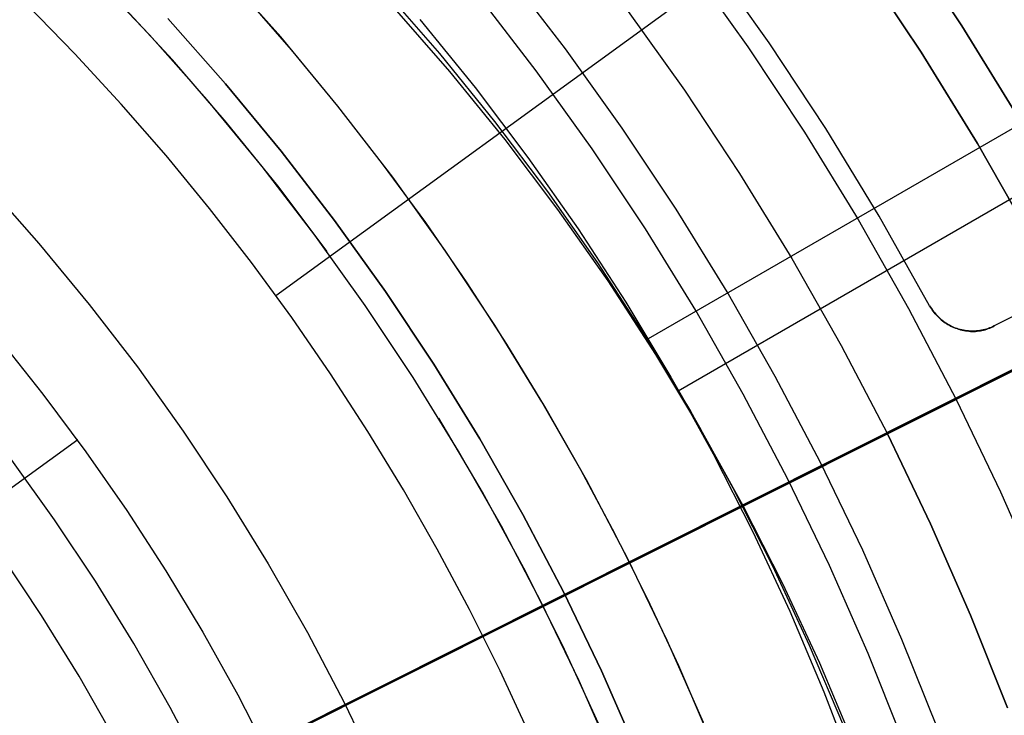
# Model space of a CAD drawing. Header units: millimetres. Extents: x 6239 to 7218, y -13987 to -13139.
# Tile 180 of 256: x 6764 to 6784, y -13436 to -13422. Entities that reach past the tile are written whole.
import ezdxf

# ---------------------------------------------------------------- set-up
doc = ezdxf.new("R2010")
doc.units = ezdxf.units.MM
doc.layers.add('color', color=7, linetype='Continuous')
doc.layers.add('luz', color=7, linetype='Continuous')

msp = doc.modelspace()

# ---------------------------------------------------------------- linework, layer by layer
at = {"color": 7, "true_color": 0xffffff}
for p, q in [((6769.096, -13427.851, 103.063), (6786.09, -13415.504, 89.031)), ((6781.973, -13420.437, 259.6), (6783.216, -13422.305, 259.6)), ((6783.216, -13422.305, 231.716), (6781.973, -13420.437, 231.716)), ((6781.973, -13420.437, 259.6), (6783.216, -13422.305, 259.6)), ((6783.216, -13422.305, 231.716), (6781.973, -13420.437, 231.716)), ((6783.216, -13422.305, 245.658), (6781.973, -13420.437, 245.658)), ((6781.15, -13421.005, 259.6), (6782.374, -13422.844, 259.6)), ((6781.15, -13421.005, 259.6), (6782.374, -13422.844, 259.6)), ((6782.374, -13422.844, 231.716), (6781.15, -13421.005, 231.716)), ((6782.374, -13422.844, 245.658), (6781.15, -13421.005, 245.658)), ((6782.374, -13422.844, 231.716), (6781.15, -13421.005, 231.716)), ((6766.496, -13422.49, 62.1), (6765.27, -13421.198, 62.1)), ((6766.496, -13422.49, 62.1), (6765.27, -13421.198, 62.1)), ((6769.193, -13422.527, 67.1), (6767.967, -13421.142, 67.1)), ((6769.193, -13422.527, 65.596), (6767.967, -13421.142, 65.596)), ((6769.193, -13422.527, 67.1), (6767.967, -13421.142, 67.1)), ((6775.057, -13422.777, 211.366), (6773.836, -13421.19, 211.366)), ((6769.417, -13422.793, 64.091), (6768.43, -13421.661, 64.091)), ((6769.417, -13422.793, 64.091), (6768.43, -13421.661, 64.091)), ((6771.277, -13421.515, 62.924), (6772.461, -13422.873, 63.332)), ((6774.454, -13423.225, 212.03), (6773.249, -13421.658, 212.03)), ((6764.957, -13422.878, 103.064), (6763.974, -13421.871, 103.064)), ((6764.957, -13422.878, 103.064), (6763.974, -13421.871, 103.064)), ((6766.965, -13423.003, 62.1), (6765.819, -13421.76, 62.1)), ((6772.676, -13423.244, 61.474), (6771.491, -13421.886, 61.066)), ((6772.676, -13423.244, 61.474), (6771.491, -13421.886, 61.066)), ((6768.06, -13423.496, 67.1), (6766.868, -13422.15, 67.1)), ((6768.06, -13423.496, 67.1), (6766.868, -13422.15, 67.1)), ((6766.868, -13422.15, 88.1), (6768.06, -13423.496, 88.1)), ((6768.06, -13423.496, 77.6), (6766.868, -13422.15, 77.6)), ((6766.868, -13422.15, 88.1), (6768.06, -13423.496, 88.1)), ((6772.057, -13422.173, 66.833), (6773.193, -13423.571, 67.244)), ((6772.057, -13422.173, 66.833), (6773.193, -13423.571, 67.244)), ((6783.216, -13422.305, 259.6), (6784.393, -13424.215, 259.6)), ((6784.393, -13424.215, 231.716), (6783.216, -13422.305, 231.716)), ((6783.216, -13422.305, 259.6), (6784.393, -13424.215, 259.6)), ((6784.393, -13424.215, 231.716), (6783.216, -13422.305, 231.716)), ((6784.393, -13424.215, 245.658), (6783.216, -13422.305, 245.658)), ((6767.677, -13423.823, 62.1), (6766.496, -13422.49, 62.1)), ((6767.677, -13423.823, 62.1), (6766.496, -13422.49, 62.1)), ((6770.371, -13423.953, 67.1), (6769.193, -13422.527, 67.1)), ((6770.371, -13423.953, 65.596), (6769.193, -13422.527, 65.596)), ((6770.371, -13423.953, 67.1), (6769.193, -13422.527, 67.1)), ((6765.912, -13423.912, 103.064), (6764.957, -13422.878, 103.064)), ((6765.912, -13423.912, 103.064), (6764.957, -13422.878, 103.064)), ((6770.371, -13423.953, 64.091), (6769.417, -13422.793, 64.091)), ((6770.371, -13423.953, 64.091), (6769.417, -13422.793, 64.091)), ((6772.461, -13422.873, 63.332), (6773.597, -13424.271, 63.743)), ((6776.223, -13424.405, 211.366), (6775.057, -13422.777, 211.366)), ((6782.374, -13422.844, 259.6), (6783.533, -13424.725, 259.6)), ((6782.374, -13422.844, 259.6), (6783.533, -13424.725, 259.6)), ((6783.533, -13424.725, 231.716), (6782.374, -13422.844, 231.716)), ((6783.533, -13424.725, 245.658), (6782.374, -13422.844, 245.658)), ((6783.533, -13424.725, 231.716), (6782.374, -13422.844, 231.716)), ((6768.07, -13424.282, 62.1), (6766.965, -13423.003, 62.1)), ((6773.812, -13424.642, 61.885), (6772.676, -13423.244, 61.474)), ((6773.812, -13424.642, 61.885), (6772.676, -13423.244, 61.474)), ((6775.605, -13424.832, 212.03), (6774.454, -13423.225, 212.03)), ((6769.206, -13424.882, 67.1), (6768.06, -13423.496, 67.1)), ((6769.206, -13424.882, 67.1), (6768.06, -13423.496, 67.1)), ((6768.06, -13423.496, 88.1), (6769.206, -13424.882, 88.1)), ((6769.206, -13424.882, 77.6), (6768.06, -13423.496, 77.6)), ((6768.06, -13423.496, 88.1), (6769.206, -13424.882, 88.1)), ((6773.193, -13423.571, 67.244), (6774.279, -13425.008, 67.656)), ((6773.193, -13423.571, 67.244), (6774.279, -13425.008, 67.656)), ((6768.811, -13425.196, 62.1), (6767.677, -13423.823, 62.1)), ((6768.811, -13425.196, 62.1), (6767.677, -13423.823, 62.1)), ((6766.837, -13424.972, 103.064), (6765.912, -13423.912, 103.064)), ((6766.837, -13424.972, 103.064), (6765.912, -13423.912, 103.064)), ((6771.292, -13425.14, 64.091), (6770.371, -13423.953, 64.091)), ((6771.292, -13425.14, 64.091), (6770.371, -13423.953, 64.091)), ((6771.499, -13425.419, 67.1), (6770.371, -13423.953, 67.1)), ((6771.499, -13425.419, 65.596), (6770.371, -13423.953, 65.596)), ((6771.499, -13425.419, 67.1), (6770.371, -13423.953, 67.1)), ((6769.132, -13425.597, 62.1), (6768.07, -13424.282, 62.1)), ((6773.597, -13424.271, 63.743), (6774.683, -13425.708, 64.155)), ((6777.332, -13426.073, 211.366), (6776.223, -13424.405, 211.366)), ((6784.295, -13424.393, 68.69), (6776.757, -13428.746, 68.69)), ((6774.897, -13426.079, 62.297), (6773.812, -13424.642, 61.885)), ((6774.897, -13426.079, 62.297), (6773.812, -13424.642, 61.885)), ((6770.303, -13426.307, 67.1), (6769.206, -13424.882, 67.1)), ((6770.303, -13426.307, 67.1), (6769.206, -13424.882, 67.1)), ((6769.206, -13424.882, 88.1), (6770.303, -13426.307, 88.1)), ((6770.303, -13426.307, 77.6), (6769.206, -13424.882, 77.6)), ((6769.206, -13424.882, 88.1), (6770.303, -13426.307, 88.1)), ((6776.7, -13426.478, 212.03), (6775.605, -13424.832, 212.03)), ((6783.533, -13424.725, 259.6), (6784.627, -13426.645, 259.6)), ((6783.533, -13424.725, 259.6), (6784.627, -13426.645, 259.6)), ((6784.627, -13426.645, 231.716), (6783.533, -13424.725, 231.716)), ((6784.627, -13426.645, 245.658), (6783.533, -13424.725, 245.658)), ((6784.627, -13426.645, 231.716), (6783.533, -13424.725, 231.716)), ((6767.731, -13426.059, 103.064), (6766.837, -13424.972, 103.064)), ((6767.731, -13426.059, 103.064), (6766.837, -13424.972, 103.064)), ((6774.279, -13425.008, 67.656), (6775.313, -13426.482, 68.07)), ((6774.279, -13425.008, 67.656), (6775.313, -13426.482, 68.07)), ((6769.897, -13426.608, 62.1), (6768.811, -13425.196, 62.1)), ((6769.897, -13426.608, 62.1), (6768.811, -13425.196, 62.1)), ((6772.179, -13426.352, 64.091), (6771.292, -13425.14, 64.091)), ((6772.179, -13426.352, 64.091), (6771.292, -13425.14, 64.091)), ((6772.576, -13426.923, 67.1), (6771.499, -13425.419, 67.1)), ((6772.576, -13426.923, 65.596), (6771.499, -13425.419, 65.596)), ((6772.576, -13426.923, 67.1), (6771.499, -13425.419, 67.1)), ((6784.913, -13425.465, 63.331), (6777.375, -13429.817, 63.331)), ((6763.141, -13425.568, 62.1), (6764.218, -13426.783, 62.1)), ((6763.141, -13425.568, 62.1), (6764.218, -13426.783, 62.1)), ((6770.151, -13426.946, 62.1), (6769.132, -13425.597, 62.1)), ((6774.683, -13425.708, 64.155), (6775.717, -13427.182, 64.569)), ((6768.593, -13427.17, 103.064), (6767.731, -13426.059, 103.064)), ((6768.593, -13427.17, 103.064), (6767.731, -13426.059, 103.064)), ((6775.931, -13427.553, 62.711), (6774.897, -13426.079, 62.297)), ((6775.931, -13427.553, 62.711), (6774.897, -13426.079, 62.297)), ((6778.383, -13427.778, 211.366), (6777.332, -13426.073, 211.366)), ((6771.349, -13427.77, 67.1), (6770.303, -13426.307, 67.1)), ((6771.349, -13427.77, 67.1), (6770.303, -13426.307, 67.1)), ((6770.303, -13426.307, 88.1), (6771.349, -13427.77, 88.1)), ((6771.349, -13427.77, 77.6), (6770.303, -13426.307, 77.6)), ((6770.303, -13426.307, 88.1), (6771.349, -13427.77, 88.1)), ((6773.03, -13427.59, 64.091), (6772.179, -13426.352, 64.091)), ((6773.03, -13427.59, 64.091), (6772.179, -13426.352, 64.091)), ((6775.313, -13426.482, 68.07), (6776.294, -13427.991, 68.486)), ((6775.313, -13426.482, 68.07), (6776.294, -13427.991, 68.486)), ((6777.737, -13428.161, 212.03), (6776.7, -13426.478, 212.03)), ((6770.933, -13428.056, 62.1), (6769.897, -13426.608, 62.1)), ((6770.933, -13428.056, 62.1), (6769.897, -13426.608, 62.1)), ((6764.218, -13426.783, 62.1), (6765.252, -13428.035, 62.1)), ((6764.218, -13426.783, 62.1), (6765.252, -13428.035, 62.1)), ((6773.601, -13428.463, 67.1), (6772.576, -13426.923, 67.1)), ((6773.601, -13428.463, 65.596), (6772.576, -13426.923, 65.596)), ((6773.601, -13428.463, 67.1), (6772.576, -13426.923, 67.1)), ((6769.424, -13428.307, 103.064), (6768.593, -13427.17, 103.064)), ((6769.424, -13428.307, 103.064), (6768.593, -13427.17, 103.064)), ((6775.717, -13427.182, 64.569), (6776.698, -13428.691, 64.984)), ((6773.847, -13428.851, 64.091), (6773.03, -13427.59, 64.091)), ((6773.847, -13428.851, 64.091), (6773.03, -13427.59, 64.091)), ((6776.913, -13429.063, 63.127), (6775.931, -13427.553, 62.711)), ((6776.913, -13429.063, 63.127), (6775.931, -13427.553, 62.711)), ((6772.345, -13429.267, 67.1), (6771.349, -13427.77, 67.1)), ((6772.345, -13429.267, 67.1), (6771.349, -13427.77, 67.1)), ((6771.349, -13427.77, 88.1), (6772.345, -13429.267, 88.1)), ((6772.345, -13429.267, 77.6), (6771.349, -13427.77, 77.6)), ((6771.349, -13427.77, 88.1), (6772.345, -13429.267, 88.1)), ((6779.374, -13429.518, 211.366), (6778.383, -13427.778, 211.366)), ((6765.252, -13428.035, 62.1), (6766.243, -13429.322, 62.1)), ((6765.252, -13428.035, 62.1), (6766.243, -13429.322, 62.1)), ((6771.919, -13429.539, 62.1), (6770.933, -13428.056, 62.1)), ((6771.919, -13429.539, 62.1), (6770.933, -13428.056, 62.1)), ((6776.294, -13427.991, 68.486), (6777.221, -13429.534, 68.901)), ((6776.294, -13427.991, 68.486), (6777.221, -13429.534, 68.901)), ((6770.222, -13429.466, 103.064), (6769.424, -13428.307, 103.064)), ((6770.222, -13429.466, 103.064), (6769.424, -13428.307, 103.064)), ((6778.715, -13429.879, 212.03), (6777.737, -13428.161, 212.03)), ((6774.571, -13430.038, 67.1), (6773.601, -13428.463, 67.1)), ((6774.571, -13430.038, 65.596), (6773.601, -13428.463, 65.596)), ((6774.571, -13430.038, 67.1), (6773.601, -13428.463, 67.1)), ((6763.377, -13428.731, 60.689), (6764.299, -13429.885, 60.689)), ((6763.377, -13428.731, 60.689), (6764.299, -13429.885, 60.689)), ((6776.698, -13428.691, 64.984), (6777.626, -13430.234, 65.4)), ((6774.628, -13430.135, 64.091), (6773.847, -13428.851, 64.091)), ((6774.628, -13430.135, 64.091), (6773.847, -13428.851, 64.091)), ((6777.84, -13430.606, 63.542), (6776.913, -13429.063, 63.127)), ((6777.84, -13430.606, 63.542), (6776.913, -13429.063, 63.127)), ((6766.243, -13429.322, 62.1), (6767.188, -13430.642, 62.1)), ((6766.243, -13429.322, 62.1), (6767.188, -13430.642, 62.1)), ((6773.289, -13430.798, 67.1), (6772.345, -13429.267, 67.1)), ((6773.289, -13430.798, 67.1), (6772.345, -13429.267, 67.1)), ((6772.345, -13429.267, 88.1), (6773.289, -13430.798, 88.1)), ((6773.289, -13430.798, 77.6), (6772.345, -13429.267, 77.6)), ((6772.345, -13429.267, 88.1), (6773.289, -13430.798, 88.1)), ((6770.987, -13430.648, 103.064), (6770.222, -13429.466, 103.064)), ((6770.987, -13430.648, 103.064), (6770.222, -13429.466, 103.064)), ((6772.854, -13431.055, 62.1), (6771.919, -13429.539, 62.1)), ((6772.854, -13431.055, 62.1), (6771.919, -13429.539, 62.1)), ((6777.221, -13429.534, 68.901), (6778.094, -13431.109, 69.317)), ((6777.221, -13429.534, 68.901), (6778.094, -13431.109, 69.317)), ((6777.221, -13429.534, 68.901), (6777.84, -13430.606, 63.542)), ((6780.305, -13431.291, 211.366), (6779.374, -13429.518, 211.366)), ((6764.299, -13429.885, 60.689), (6765.182, -13431.067, 60.689)), ((6764.299, -13429.885, 60.689), (6765.182, -13431.067, 60.689)), ((6779.634, -13431.629, 212.03), (6778.715, -13429.879, 212.03)), ((6775.487, -13431.645, 67.1), (6774.571, -13430.038, 67.1)), ((6775.487, -13431.645, 65.596), (6774.571, -13430.038, 65.596)), ((6775.487, -13431.645, 67.1), (6774.571, -13430.038, 67.1)), ((6775.373, -13431.44, 64.091), (6774.628, -13430.135, 64.091)), ((6775.373, -13431.44, 64.091), (6774.628, -13430.135, 64.091)), ((6773.35, -13431.901, 62.1), (6772.448, -13430.373, 62.1)), ((6777.626, -13430.234, 65.4), (6778.498, -13431.809, 65.816)), ((6767.188, -13430.642, 62.1), (6768.087, -13431.994, 62.1)), ((6767.188, -13430.642, 62.1), (6768.087, -13431.994, 62.1)), ((6771.719, -13431.851, 103.064), (6770.987, -13430.648, 103.064)), ((6771.719, -13431.851, 103.064), (6770.987, -13430.648, 103.064)), ((6778.713, -13432.181, 63.958), (6777.84, -13430.606, 63.542)), ((6778.713, -13432.181, 63.958), (6777.84, -13430.606, 63.542)), ((6762.867, -13432.376, 52.515), (6765.015, -13430.816, 60.684)), ((6774.179, -13432.36, 67.1), (6773.289, -13430.798, 67.1)), ((6774.179, -13432.36, 67.1), (6773.289, -13430.798, 67.1)), ((6773.289, -13430.798, 88.1), (6774.179, -13432.36, 88.1)), ((6774.179, -13432.36, 77.6), (6773.289, -13430.798, 77.6)), ((6773.289, -13430.798, 88.1), (6774.179, -13432.36, 88.1)), ((6765.182, -13431.067, 60.689), (6766.026, -13432.278, 60.689)), ((6765.182, -13431.067, 60.689), (6766.026, -13432.278, 60.689)), ((6773.735, -13432.602, 62.1), (6772.854, -13431.055, 62.1)), ((6773.735, -13432.602, 62.1), (6772.854, -13431.055, 62.1)), ((6778.094, -13431.109, 69.317), (6778.91, -13432.714, 69.732)), ((6778.094, -13431.109, 69.317), (6778.91, -13432.714, 69.732)), ((6764.541, -13432.469, 105.1), (6763.66, -13431.239, 105.1)), ((6764.541, -13432.469, 105.1), (6763.66, -13431.239, 105.1)), ((6781.174, -13433.096, 211.366), (6780.305, -13431.291, 211.366)), ((6776.081, -13432.766, 64.091), (6775.373, -13431.44, 64.091)), ((6776.081, -13432.766, 64.091), (6775.373, -13431.44, 64.091)), ((6776.346, -13433.283, 67.1), (6775.487, -13431.645, 67.1)), ((6776.346, -13433.283, 65.596), (6775.487, -13431.645, 65.596)), ((6776.346, -13433.283, 67.1), (6775.487, -13431.645, 67.1)), ((6780.492, -13433.41, 212.03), (6779.634, -13431.629, 212.03)), ((6768.087, -13431.994, 62.1), (6768.939, -13433.376, 62.1)), ((6768.087, -13431.994, 62.1), (6768.939, -13433.376, 62.1)), ((6772.417, -13433.074, 103.064), (6771.719, -13431.851, 103.064)), ((6772.417, -13433.074, 103.064), (6771.719, -13431.851, 103.064)), ((6774.2, -13433.46, 62.1), (6773.35, -13431.901, 62.1)), ((6778.498, -13431.809, 65.816), (6779.315, -13433.414, 66.231)), ((6779.529, -13433.785, 64.373), (6778.713, -13432.181, 63.958)), ((6779.529, -13433.785, 64.373), (6778.713, -13432.181, 63.958)), ((6766.026, -13432.278, 60.689), (6766.829, -13433.516, 60.689)), ((6766.026, -13432.278, 60.689), (6766.829, -13433.516, 60.689)), ((6775.015, -13433.952, 67.1), (6774.179, -13432.36, 67.1)), ((6775.015, -13433.952, 67.1), (6774.179, -13432.36, 67.1)), ((6774.179, -13432.36, 88.1), (6775.015, -13433.952, 88.1)), ((6775.015, -13433.952, 77.6), (6774.179, -13432.36, 77.6)), ((6774.179, -13432.36, 88.1), (6775.015, -13433.952, 88.1)), ((6765.379, -13433.729, 105.1), (6764.541, -13432.469, 105.1)), ((6765.379, -13433.729, 105.1), (6764.541, -13432.469, 105.1)), ((6774.562, -13434.179, 62.1), (6773.735, -13432.602, 62.1)), ((6774.562, -13434.179, 62.1), (6773.735, -13432.602, 62.1)), ((6776.752, -13434.111, 64.091), (6776.081, -13432.766, 64.091)), ((6776.752, -13434.111, 64.091), (6776.081, -13432.766, 64.091)), ((6778.91, -13432.714, 69.732), (6779.67, -13434.346, 70.146)), ((6778.91, -13432.714, 69.732), (6779.67, -13434.346, 70.146)), ((6764.273, -13434.436, 52.515), (6763.461, -13433.215, 52.515)), ((6764.273, -13434.436, 52.515), (6763.461, -13433.215, 52.515)), ((6773.08, -13434.316, 103.064), (6772.417, -13433.074, 103.064)), ((6773.08, -13434.316, 103.064), (6772.417, -13433.074, 103.064)), ((6781.98, -13434.929, 211.366), (6781.174, -13433.096, 211.366)), ((6768.939, -13433.376, 62.1), (6769.743, -13434.787, 62.1)), ((6768.939, -13433.376, 62.1), (6769.743, -13434.787, 62.1)), ((6777.149, -13434.949, 67.1), (6776.346, -13433.283, 67.1)), ((6777.149, -13434.949, 65.596), (6776.346, -13433.283, 65.596)), ((6777.149, -13434.949, 67.1), (6776.346, -13433.283, 67.1)), ((6779.315, -13433.414, 66.231), (6780.074, -13435.046, 66.645)), ((6781.287, -13435.219, 212.03), (6780.492, -13433.41, 212.03)), ((6766.829, -13433.516, 60.689), (6767.59, -13434.78, 60.689)), ((6766.829, -13433.516, 60.689), (6767.59, -13434.78, 60.689)), ((6774.995, -13435.047, 62.1), (6774.2, -13433.46, 62.1)), ((6766.172, -13435.016, 105.1), (6765.379, -13433.729, 105.1)), ((6766.172, -13435.016, 105.1), (6765.379, -13433.729, 105.1)), ((6780.289, -13435.418, 64.787), (6779.529, -13433.785, 64.373)), ((6780.289, -13435.418, 64.787), (6779.529, -13433.785, 64.373)), ((6775.795, -13435.573, 67.1), (6775.015, -13433.952, 67.1)), ((6775.795, -13435.573, 67.1), (6775.015, -13433.952, 67.1)), ((6775.015, -13433.952, 88.1), (6775.795, -13435.573, 88.1)), ((6775.795, -13435.573, 77.6), (6775.015, -13433.952, 77.6)), ((6775.015, -13433.952, 88.1), (6775.795, -13435.573, 88.1)), ((6775.335, -13435.784, 62.1), (6774.562, -13434.179, 62.1)), ((6775.335, -13435.784, 62.1), (6774.562, -13434.179, 62.1)), ((6777.385, -13435.475, 64.091), (6776.752, -13434.111, 64.091)), ((6777.385, -13435.475, 64.091), (6776.752, -13434.111, 64.091)), ((6765.043, -13435.686, 52.515), (6764.273, -13434.436, 52.515)), ((6765.043, -13435.686, 52.515), (6764.273, -13434.436, 52.515)), ((6773.709, -13435.577, 103.064), (6773.08, -13434.316, 103.064)), ((6773.709, -13435.577, 103.064), (6773.08, -13434.316, 103.064)), ((6779.67, -13434.346, 70.146), (6780.372, -13436.005, 70.558)), ((6779.67, -13434.346, 70.146), (6780.372, -13436.005, 70.558)), ((6767.59, -13434.78, 60.689), (6768.309, -13436.069, 60.689)), ((6767.59, -13434.78, 60.689), (6768.309, -13436.069, 60.689)), ((6769.743, -13434.787, 62.1), (6770.497, -13436.225, 62.1)), ((6769.743, -13434.787, 62.1), (6770.497, -13436.225, 62.1)), ((6766.921, -13436.331, 105.1), (6766.172, -13435.016, 105.1)), ((6766.921, -13436.331, 105.1), (6766.172, -13435.016, 105.1)), ((6775.735, -13436.66, 62.1), (6774.995, -13435.047, 62.1)), ((6777.894, -13436.642, 67.1), (6777.149, -13434.949, 67.1)), ((6777.894, -13436.642, 65.596), (6777.149, -13434.949, 65.596)), ((6777.894, -13436.642, 67.1), (6777.149, -13434.949, 67.1)), ((6780.074, -13435.046, 66.645), (6780.776, -13436.705, 67.057)), ((6782.723, -13436.789, 211.366), (6781.98, -13434.929, 211.366)), ((6782.02, -13437.055, 212.03), (6781.287, -13435.219, 212.03)), ((6780.99, -13437.076, 65.199), (6780.289, -13435.418, 64.787)), ((6780.99, -13437.076, 65.199), (6780.289, -13435.418, 64.787)), ((6774.302, -13436.854, 103.064), (6773.709, -13435.577, 103.064)), ((6774.302, -13436.854, 103.064), (6773.709, -13435.577, 103.064)), ((6776.519, -13437.219, 67.1), (6775.795, -13435.573, 67.1)), ((6776.519, -13437.219, 67.1), (6775.795, -13435.573, 67.1)), ((6775.795, -13435.573, 88.1), (6776.519, -13437.219, 88.1)), ((6776.519, -13437.219, 77.6), (6775.795, -13435.573, 77.6)), ((6775.795, -13435.573, 88.1), (6776.519, -13437.219, 88.1)), ((6777.98, -13436.855, 64.091), (6777.385, -13435.475, 64.091)), ((6777.98, -13436.855, 64.091), (6777.385, -13435.475, 64.091)), ((6765.77, -13436.961, 52.515), (6765.043, -13435.686, 52.515)), ((6765.77, -13436.961, 52.515), (6765.043, -13435.686, 52.515)), ((6776.052, -13437.414, 62.1), (6775.335, -13435.784, 62.1)), ((6776.052, -13437.414, 62.1), (6775.335, -13435.784, 62.1)), ((6780.372, -13436.005, 70.558), (6781.015, -13437.688, 70.969)), ((6780.372, -13436.005, 70.558), (6781.015, -13437.688, 70.969)), ((6768.309, -13436.069, 60.689), (6768.983, -13437.382, 60.689)), ((6768.309, -13436.069, 60.689), (6768.983, -13437.382, 60.689)), ((6770.497, -13436.225, 62.1), (6771.202, -13437.688, 62.1)), ((6770.497, -13436.225, 62.1), (6771.202, -13437.688, 62.1)), ((6767.624, -13437.67, 105.1), (6766.921, -13436.331, 105.1)), ((6767.624, -13437.67, 105.1), (6766.921, -13436.331, 105.1))]:
    msp.add_line(p, q, dxfattribs=at)
at = {"layer": 'color', "color": 254, "true_color": 0xcad1ee}
for p, q in [((6861.687, -13390.602, -11.269), (6783.096, -13429.989, 26.2)), ((6861.687, -13390.602, -11.269), (6783.096, -13429.989, 26.2)), ((6777.583, -13421.015, 26.2), (6778.808, -13422.731, 26.2)), ((6777.583, -13421.015, 26.2), (6778.808, -13422.731, 26.2)), ((6779.25, -13422.654, 28.2), (6778.029, -13420.931, 28.2)), ((6779.25, -13422.654, 30.3), (6778.029, -13420.931, 30.3)), ((6779.25, -13422.654, 28.2), (6778.029, -13420.931, 28.2)), ((6779.25, -13422.654, 29.25), (6778.029, -13420.931, 29.25)), ((6779.25, -13422.654, 30.3), (6778.029, -13420.931, 30.3)), ((6776.312, -13421.958, 28.2), (6777.505, -13423.629, 28.2)), ((6776.312, -13421.958, 28.2), (6777.505, -13423.629, 28.2)), ((6776.312, -13421.958, 26.2), (6777.505, -13423.629, 26.2)), ((6776.312, -13421.958, 27.2), (6777.505, -13423.629, 27.2)), ((6776.312, -13421.958, 26.2), (6777.505, -13423.629, 26.2)), ((6780.412, -13424.418, 28.2), (6779.25, -13422.654, 28.2)), ((6780.412, -13424.418, 30.3), (6779.25, -13422.654, 30.3)), ((6780.412, -13424.418, 28.2), (6779.25, -13422.654, 28.2)), ((6780.412, -13424.418, 29.25), (6779.25, -13422.654, 29.25)), ((6780.412, -13424.418, 30.3), (6779.25, -13422.654, 30.3)), ((6778.808, -13422.731, 26.2), (6779.973, -13424.489, 26.2)), ((6778.808, -13422.731, 26.2), (6779.973, -13424.489, 26.2)), ((6777.505, -13423.629, 28.2), (6778.64, -13425.341, 28.2)), ((6777.505, -13423.629, 28.2), (6778.64, -13425.341, 28.2)), ((6777.505, -13423.629, 26.2), (6778.64, -13425.341, 26.2)), ((6777.505, -13423.629, 27.2), (6778.64, -13425.341, 27.2)), ((6777.505, -13423.629, 26.2), (6778.64, -13425.341, 26.2)), ((6792.375, -13424.22, 23.733), (6783.878, -13428.478, 27.784)), ((6792.375, -13424.22, 30.3), (6783.878, -13428.478, 30.3)), ((6792.375, -13424.22, 23.733), (6783.878, -13428.478, 27.784)), ((6792.375, -13424.22, 30.3), (6783.878, -13428.478, 30.3)), ((6779.973, -13424.489, 26.2), (6781.077, -13426.286, 26.2)), ((6779.973, -13424.489, 26.2), (6781.077, -13426.286, 26.2)), ((6781.513, -13426.221, 28.2), (6780.412, -13424.418, 28.2)), ((6781.513, -13426.221, 30.3), (6780.412, -13424.418, 30.3)), ((6781.513, -13426.221, 28.2), (6780.412, -13424.418, 28.2)), ((6781.513, -13426.221, 29.25), (6780.412, -13424.418, 29.25)), ((6781.513, -13426.221, 30.3), (6780.412, -13424.418, 30.3)), ((6759.778, -13441.675, 30.3), (6793.742, -13424.653, 30.3)), ((6778.64, -13425.341, 28.2), (6779.715, -13427.092, 28.2)), ((6778.64, -13425.341, 28.2), (6779.715, -13427.092, 28.2)), ((6778.64, -13425.341, 26.2), (6779.715, -13427.092, 26.2)), ((6778.64, -13425.341, 27.2), (6779.715, -13427.092, 27.2)), ((6778.64, -13425.341, 26.2), (6779.715, -13427.092, 26.2)), ((6781.077, -13426.286, 26.2), (6782.118, -13428.12, 26.2)), ((6781.077, -13426.286, 26.2), (6782.118, -13428.12, 26.2)), ((6782.551, -13428.061, 28.2), (6781.513, -13426.221, 28.2)), ((6782.551, -13428.061, 30.3), (6781.513, -13426.221, 30.3)), ((6782.551, -13428.061, 28.2), (6781.513, -13426.221, 28.2)), ((6782.551, -13428.061, 29.25), (6781.513, -13426.221, 29.25)), ((6782.551, -13428.061, 30.3), (6781.513, -13426.221, 30.3)), ((6779.715, -13427.092, 28.2), (6780.729, -13428.878, 28.2)), ((6779.715, -13427.092, 28.2), (6780.729, -13428.878, 28.2)), ((6779.715, -13427.092, 26.2), (6780.729, -13428.878, 26.2)), ((6779.715, -13427.092, 27.2), (6780.729, -13428.878, 27.2)), ((6779.715, -13427.092, 26.2), (6780.729, -13428.878, 26.2)), ((6782.118, -13428.12, 26.2), (6783.096, -13429.989, 26.2)), ((6782.118, -13428.12, 26.2), (6783.096, -13429.989, 26.2)), ((6782.568, -13428.09, 30.3), (6782.551, -13428.061, 30.3)), ((6782.551, -13428.061, 30.3), (6782.551, -13428.061, 28.2)), ((6782.551, -13428.061, 28.2), (6782.57, -13428.092, 28.199)), ((6782.551, -13428.061, 29.042), (6782.568, -13428.09, 29.042)), ((6782.551, -13428.061, 28.2), (6782.57, -13428.092, 28.199)), ((6782.551, -13428.061, 30.3), (6782.551, -13428.061, 28.2)), ((6782.568, -13428.09, 30.3), (6782.551, -13428.061, 30.3)), ((6782.586, -13428.12, 30.3), (6782.568, -13428.09, 30.3)), ((6782.568, -13428.09, 29.042), (6782.586, -13428.12, 29.042)), ((6782.586, -13428.12, 30.3), (6782.568, -13428.09, 30.3)), ((6782.57, -13428.092, 28.199), (6782.59, -13428.122, 28.198)), ((6782.57, -13428.092, 28.199), (6782.59, -13428.122, 28.198)), ((6782.604, -13428.148, 30.3), (6782.586, -13428.12, 30.3)), ((6782.586, -13428.12, 29.042), (6782.604, -13428.148, 29.042)), ((6782.604, -13428.148, 30.3), (6782.586, -13428.12, 30.3)), ((6782.59, -13428.122, 28.198), (6782.611, -13428.152, 28.196)), ((6782.59, -13428.122, 28.198), (6782.611, -13428.152, 28.196)), ((6782.624, -13428.176, 30.3), (6782.604, -13428.148, 30.3)), ((6782.604, -13428.148, 29.042), (6782.624, -13428.176, 29.042)), ((6782.624, -13428.176, 30.3), (6782.604, -13428.148, 30.3)), ((6782.611, -13428.152, 28.196), (6782.633, -13428.181, 28.193)), ((6782.611, -13428.152, 28.196), (6782.633, -13428.181, 28.193)), ((6782.645, -13428.203, 30.3), (6782.624, -13428.176, 30.3)), ((6782.624, -13428.176, 29.042), (6782.645, -13428.203, 29.042)), ((6782.645, -13428.203, 30.3), (6782.624, -13428.176, 30.3)), ((6782.633, -13428.181, 28.193), (6782.656, -13428.209, 28.19)), ((6782.633, -13428.181, 28.193), (6782.656, -13428.209, 28.19)), ((6782.666, -13428.23, 30.3), (6782.645, -13428.203, 30.3)), ((6782.645, -13428.203, 29.042), (6782.666, -13428.23, 29.042)), ((6782.666, -13428.23, 30.3), (6782.645, -13428.203, 30.3)), ((6782.656, -13428.209, 28.19), (6782.68, -13428.237, 28.187)), ((6782.656, -13428.209, 28.19), (6782.68, -13428.237, 28.187)), ((6782.689, -13428.255, 30.3), (6782.666, -13428.23, 30.3)), ((6782.666, -13428.23, 29.042), (6782.689, -13428.255, 29.042)), ((6782.689, -13428.255, 30.3), (6782.666, -13428.23, 30.3)), ((6782.68, -13428.237, 28.187), (6782.705, -13428.263, 28.183)), ((6782.68, -13428.237, 28.187), (6782.705, -13428.263, 28.183)), ((6782.712, -13428.28, 30.3), (6782.689, -13428.255, 30.3)), ((6782.689, -13428.255, 29.042), (6782.712, -13428.28, 29.042)), ((6782.712, -13428.28, 30.3), (6782.689, -13428.255, 30.3)), ((6782.705, -13428.263, 28.183), (6782.73, -13428.289, 28.179)), ((6782.705, -13428.263, 28.183), (6782.73, -13428.289, 28.179)), ((6782.737, -13428.305, 30.3), (6782.712, -13428.28, 30.3)), ((6782.712, -13428.28, 29.042), (6782.737, -13428.305, 29.042)), ((6782.737, -13428.305, 30.3), (6782.712, -13428.28, 30.3)), ((6782.73, -13428.289, 28.179), (6782.756, -13428.314, 28.174)), ((6782.73, -13428.289, 28.179), (6782.756, -13428.314, 28.174)), ((6782.762, -13428.328, 30.3), (6782.737, -13428.305, 30.3)), ((6782.737, -13428.305, 29.042), (6782.762, -13428.328, 29.042)), ((6782.762, -13428.328, 30.3), (6782.737, -13428.305, 30.3)), ((6782.756, -13428.314, 28.174), (6782.783, -13428.338, 28.169)), ((6782.756, -13428.314, 28.174), (6782.783, -13428.338, 28.169)), ((6782.787, -13428.35, 30.3), (6782.762, -13428.328, 30.3)), ((6782.762, -13428.328, 29.042), (6782.787, -13428.35, 29.042)), ((6782.787, -13428.35, 30.3), (6782.762, -13428.328, 30.3)), ((6782.783, -13428.338, 28.169), (6782.811, -13428.361, 28.163)), ((6782.783, -13428.338, 28.169), (6782.811, -13428.361, 28.163)), ((6782.814, -13428.372, 30.3), (6782.787, -13428.35, 30.3)), ((6782.787, -13428.35, 29.042), (6782.814, -13428.372, 29.042)), ((6782.814, -13428.372, 30.3), (6782.787, -13428.35, 30.3)), ((6782.811, -13428.361, 28.163), (6782.839, -13428.383, 28.157)), ((6782.811, -13428.361, 28.163), (6782.839, -13428.383, 28.157)), ((6782.841, -13428.392, 30.3), (6782.814, -13428.372, 30.3)), ((6782.814, -13428.372, 29.042), (6782.841, -13428.392, 29.042)), ((6782.841, -13428.392, 30.3), (6782.814, -13428.372, 30.3)), ((6782.839, -13428.383, 28.157), (6782.868, -13428.404, 28.15)), ((6782.839, -13428.383, 28.157), (6782.868, -13428.404, 28.15)), ((6782.869, -13428.412, 30.3), (6782.841, -13428.392, 30.3)), ((6782.841, -13428.392, 29.042), (6782.869, -13428.412, 29.042)), ((6782.869, -13428.412, 30.3), (6782.841, -13428.392, 30.3)), ((6782.868, -13428.404, 28.15), (6782.898, -13428.424, 28.143)), ((6782.868, -13428.404, 28.15), (6782.898, -13428.424, 28.143)), ((6782.898, -13428.431, 30.3), (6782.869, -13428.412, 30.3)), ((6782.869, -13428.412, 29.042), (6782.898, -13428.431, 29.042)), ((6782.898, -13428.431, 30.3), (6782.869, -13428.412, 30.3)), ((6782.898, -13428.424, 28.143), (6782.928, -13428.443, 28.135)), ((6782.898, -13428.424, 28.143), (6782.928, -13428.443, 28.135)), ((6782.927, -13428.448, 30.3), (6782.898, -13428.431, 30.3)), ((6782.898, -13428.431, 29.042), (6782.927, -13428.448, 29.042)), ((6782.927, -13428.448, 30.3), (6782.898, -13428.431, 30.3)), ((6782.957, -13428.465, 30.3), (6782.927, -13428.448, 30.3)), ((6782.927, -13428.448, 29.042), (6782.957, -13428.465, 29.042)), ((6782.957, -13428.465, 30.3), (6782.927, -13428.448, 30.3)), ((6782.928, -13428.443, 28.135), (6782.959, -13428.461, 28.127)), ((6782.928, -13428.443, 28.135), (6782.959, -13428.461, 28.127)), ((6782.987, -13428.481, 30.3), (6782.957, -13428.465, 30.3)), ((6782.957, -13428.465, 29.042), (6782.987, -13428.481, 29.042)), ((6782.987, -13428.481, 30.3), (6782.957, -13428.465, 30.3)), ((6782.959, -13428.461, 28.127), (6782.99, -13428.478, 28.119)), ((6782.959, -13428.461, 28.127), (6782.99, -13428.478, 28.119)), ((6783.018, -13428.495, 30.3), (6782.987, -13428.481, 30.3)), ((6782.987, -13428.481, 29.042), (6783.018, -13428.495, 29.042)), ((6783.018, -13428.495, 30.3), (6782.987, -13428.481, 30.3)), ((6782.99, -13428.478, 28.119), (6783.022, -13428.494, 28.11)), ((6782.99, -13428.478, 28.119), (6783.022, -13428.494, 28.11)), ((6783.05, -13428.509, 30.3), (6783.018, -13428.495, 30.3)), ((6783.018, -13428.495, 29.042), (6783.05, -13428.509, 29.042)), ((6783.05, -13428.509, 30.3), (6783.018, -13428.495, 30.3)), ((6783.022, -13428.494, 28.11), (6783.054, -13428.508, 28.101)), ((6783.022, -13428.494, 28.11), (6783.054, -13428.508, 28.101)), ((6783.082, -13428.521, 30.3), (6783.05, -13428.509, 30.3)), ((6783.05, -13428.509, 29.042), (6783.082, -13428.521, 29.042)), ((6783.082, -13428.521, 30.3), (6783.05, -13428.509, 30.3)), ((6783.054, -13428.508, 28.101), (6783.087, -13428.522, 28.091)), ((6783.054, -13428.508, 28.101), (6783.087, -13428.522, 28.091)), ((6783.114, -13428.533, 30.3), (6783.082, -13428.521, 30.3)), ((6783.082, -13428.521, 29.042), (6783.114, -13428.533, 29.042)), ((6783.114, -13428.533, 30.3), (6783.082, -13428.521, 30.3)), ((6783.087, -13428.522, 28.091), (6783.119, -13428.534, 28.081)), ((6783.087, -13428.522, 28.091), (6783.119, -13428.534, 28.081)), ((6783.146, -13428.543, 30.3), (6783.114, -13428.533, 30.3)), ((6783.114, -13428.533, 29.042), (6783.146, -13428.543, 29.042)), ((6783.146, -13428.543, 30.3), (6783.114, -13428.533, 30.3)), ((6783.119, -13428.534, 28.081), (6783.153, -13428.545, 28.071)), ((6783.119, -13428.534, 28.081), (6783.153, -13428.545, 28.071)), ((6783.179, -13428.552, 30.3), (6783.146, -13428.543, 30.3)), ((6783.146, -13428.543, 29.042), (6783.179, -13428.552, 29.042)), ((6783.179, -13428.552, 30.3), (6783.146, -13428.543, 30.3)), ((6783.153, -13428.545, 28.071), (6783.186, -13428.555, 28.061)), ((6783.153, -13428.545, 28.071), (6783.186, -13428.555, 28.061)), ((6783.213, -13428.56, 30.3), (6783.179, -13428.552, 30.3)), ((6783.179, -13428.552, 29.042), (6783.213, -13428.56, 29.042)), ((6783.213, -13428.56, 30.3), (6783.179, -13428.552, 30.3)), ((6783.186, -13428.555, 28.061), (6783.22, -13428.564, 28.05)), ((6783.186, -13428.555, 28.061), (6783.22, -13428.564, 28.05)), ((6783.246, -13428.567, 30.3), (6783.213, -13428.56, 30.3)), ((6783.213, -13428.56, 29.042), (6783.246, -13428.567, 29.042)), ((6783.246, -13428.567, 30.3), (6783.213, -13428.56, 30.3)), ((6783.22, -13428.564, 28.05), (6783.254, -13428.571, 28.038)), ((6783.22, -13428.564, 28.05), (6783.254, -13428.571, 28.038)), ((6783.653, -13428.559, 30.3), (6783.62, -13428.566, 30.3)), ((6783.62, -13428.566, 29.042), (6783.653, -13428.559, 29.042)), ((6783.653, -13428.559, 30.3), (6783.62, -13428.566, 30.3)), ((6783.627, -13428.571, 27.898), (6783.66, -13428.564, 27.884)), ((6783.627, -13428.571, 27.898), (6783.66, -13428.564, 27.884)), ((6783.687, -13428.551, 30.3), (6783.653, -13428.559, 30.3)), ((6783.653, -13428.559, 29.042), (6783.687, -13428.551, 29.042)), ((6783.687, -13428.551, 30.3), (6783.653, -13428.559, 30.3)), ((6783.66, -13428.564, 27.884), (6783.692, -13428.555, 27.87)), ((6783.66, -13428.564, 27.884), (6783.692, -13428.555, 27.87)), ((6783.72, -13428.541, 30.3), (6783.687, -13428.551, 30.3)), ((6783.687, -13428.551, 29.042), (6783.72, -13428.541, 29.042)), ((6783.72, -13428.541, 30.3), (6783.687, -13428.551, 30.3)), ((6783.692, -13428.555, 27.87), (6783.725, -13428.545, 27.855)), ((6783.692, -13428.555, 27.87), (6783.725, -13428.545, 27.855)), ((6783.752, -13428.531, 30.3), (6783.72, -13428.541, 30.3)), ((6783.72, -13428.541, 29.042), (6783.752, -13428.531, 29.042)), ((6783.752, -13428.531, 30.3), (6783.72, -13428.541, 30.3)), ((6783.725, -13428.545, 27.855), (6783.756, -13428.534, 27.841)), ((6783.725, -13428.545, 27.855), (6783.756, -13428.534, 27.841)), ((6783.784, -13428.519, 30.3), (6783.752, -13428.531, 30.3)), ((6783.752, -13428.531, 29.042), (6783.784, -13428.519, 29.042)), ((6783.784, -13428.519, 30.3), (6783.752, -13428.531, 30.3)), ((6783.756, -13428.534, 27.841), (6783.788, -13428.522, 27.827)), ((6783.756, -13428.534, 27.841), (6783.788, -13428.522, 27.827)), ((6783.816, -13428.507, 30.3), (6783.784, -13428.519, 30.3)), ((6783.784, -13428.519, 29.042), (6783.816, -13428.507, 29.042)), ((6783.816, -13428.507, 30.3), (6783.784, -13428.519, 30.3)), ((6783.788, -13428.522, 27.827), (6783.818, -13428.508, 27.813)), ((6783.788, -13428.522, 27.827), (6783.818, -13428.508, 27.813)), ((6783.847, -13428.493, 30.3), (6783.816, -13428.507, 30.3)), ((6783.816, -13428.507, 29.042), (6783.847, -13428.493, 29.042)), ((6783.847, -13428.493, 30.3), (6783.816, -13428.507, 30.3)), ((6783.818, -13428.508, 27.813), (6783.849, -13428.494, 27.798)), ((6783.818, -13428.508, 27.813), (6783.849, -13428.494, 27.798)), ((6783.878, -13428.478, 30.3), (6783.847, -13428.493, 30.3)), ((6783.847, -13428.493, 29.042), (6783.878, -13428.478, 29.042)), ((6783.878, -13428.478, 30.3), (6783.847, -13428.493, 30.3)), ((6783.849, -13428.494, 27.798), (6783.878, -13428.478, 27.784)), ((6783.849, -13428.494, 27.798), (6783.878, -13428.478, 27.784)), ((6783.878, -13428.478, 27.784), (6783.878, -13428.478, 30.3)), ((6783.878, -13428.478, 27.784), (6783.878, -13428.478, 30.3)), ((6783.28, -13428.573, 30.3), (6783.246, -13428.567, 30.3)), ((6783.246, -13428.567, 29.042), (6783.28, -13428.573, 29.042)), ((6783.28, -13428.573, 30.3), (6783.246, -13428.567, 30.3)), ((6783.254, -13428.571, 28.038), (6783.288, -13428.577, 28.027)), ((6783.254, -13428.571, 28.038), (6783.288, -13428.577, 28.027)), ((6783.314, -13428.577, 30.3), (6783.28, -13428.573, 30.3)), ((6783.28, -13428.573, 29.042), (6783.314, -13428.577, 29.042)), ((6783.314, -13428.577, 30.3), (6783.28, -13428.573, 30.3)), ((6783.288, -13428.577, 28.027), (6783.322, -13428.582, 28.015)), ((6783.288, -13428.577, 28.027), (6783.322, -13428.582, 28.015)), ((6783.348, -13428.581, 30.3), (6783.314, -13428.577, 30.3)), ((6783.314, -13428.577, 29.042), (6783.348, -13428.581, 29.042)), ((6783.348, -13428.581, 30.3), (6783.314, -13428.577, 30.3)), ((6783.322, -13428.582, 28.015), (6783.356, -13428.586, 28.003)), ((6783.322, -13428.582, 28.015), (6783.356, -13428.586, 28.003)), ((6783.382, -13428.583, 30.3), (6783.348, -13428.581, 30.3)), ((6783.348, -13428.581, 29.042), (6783.382, -13428.583, 29.042)), ((6783.382, -13428.583, 30.3), (6783.348, -13428.581, 30.3)), ((6783.356, -13428.586, 28.003), (6783.39, -13428.589, 27.99)), ((6783.356, -13428.586, 28.003), (6783.39, -13428.589, 27.99)), ((6783.416, -13428.584, 30.3), (6783.382, -13428.583, 30.3)), ((6783.382, -13428.583, 29.042), (6783.416, -13428.584, 29.042)), ((6783.416, -13428.584, 30.3), (6783.382, -13428.583, 30.3)), ((6783.39, -13428.589, 27.99), (6783.425, -13428.59, 27.978)), ((6783.39, -13428.589, 27.99), (6783.425, -13428.59, 27.978)), ((6783.45, -13428.584, 30.3), (6783.416, -13428.584, 30.3)), ((6783.416, -13428.584, 29.042), (6783.45, -13428.584, 29.042)), ((6783.45, -13428.584, 30.3), (6783.416, -13428.584, 30.3)), ((6783.425, -13428.59, 27.978), (6783.459, -13428.59, 27.965)), ((6783.425, -13428.59, 27.978), (6783.459, -13428.59, 27.965)), ((6783.484, -13428.583, 30.3), (6783.45, -13428.584, 30.3)), ((6783.45, -13428.584, 29.042), (6783.484, -13428.583, 29.042)), ((6783.484, -13428.583, 30.3), (6783.45, -13428.584, 30.3)), ((6783.459, -13428.59, 27.965), (6783.493, -13428.589, 27.952)), ((6783.459, -13428.59, 27.965), (6783.493, -13428.589, 27.952)), ((6783.518, -13428.58, 30.3), (6783.484, -13428.583, 30.3)), ((6783.484, -13428.583, 29.042), (6783.518, -13428.58, 29.042)), ((6783.518, -13428.58, 30.3), (6783.484, -13428.583, 30.3)), ((6783.493, -13428.589, 27.952), (6783.527, -13428.586, 27.938)), ((6783.493, -13428.589, 27.952), (6783.527, -13428.586, 27.938)), ((6783.552, -13428.577, 30.3), (6783.518, -13428.58, 30.3)), ((6783.518, -13428.58, 29.042), (6783.552, -13428.577, 29.042)), ((6783.552, -13428.577, 30.3), (6783.518, -13428.58, 30.3)), ((6783.527, -13428.586, 27.938), (6783.56, -13428.582, 27.925)), ((6783.527, -13428.586, 27.938), (6783.56, -13428.582, 27.925)), ((6783.586, -13428.572, 30.3), (6783.552, -13428.577, 30.3)), ((6783.552, -13428.577, 29.042), (6783.586, -13428.572, 29.042)), ((6783.586, -13428.572, 30.3), (6783.552, -13428.577, 30.3)), ((6783.56, -13428.582, 27.925), (6783.594, -13428.577, 27.911)), ((6783.56, -13428.582, 27.925), (6783.594, -13428.577, 27.911)), ((6783.62, -13428.566, 30.3), (6783.586, -13428.572, 30.3)), ((6783.586, -13428.572, 29.042), (6783.62, -13428.566, 29.042)), ((6783.62, -13428.566, 30.3), (6783.586, -13428.572, 30.3)), ((6783.594, -13428.577, 27.911), (6783.627, -13428.571, 27.898)), ((6783.594, -13428.577, 27.911), (6783.627, -13428.571, 27.898)), ((6780.729, -13428.878, 28.2), (6781.681, -13430.698, 28.2)), ((6780.729, -13428.878, 28.2), (6781.681, -13430.698, 28.2)), ((6780.729, -13428.878, 26.2), (6781.681, -13430.698, 26.2)), ((6780.729, -13428.878, 27.2), (6781.681, -13430.698, 27.2)), ((6780.729, -13428.878, 26.2), (6781.681, -13430.698, 26.2)), ((6781.681, -13430.698, 26.2), (6783.096, -13429.989, 26.2)), ((6783.096, -13429.989, 26.2), (6784.008, -13431.89, 26.2)), ((6783.096, -13429.989, 26.2), (6784.008, -13431.89, 26.2)), ((6757.38, -13442.877, 28.2), (6781.681, -13430.698, 28.2)), ((6781.681, -13430.698, 28.2), (6782.569, -13432.55, 28.2)), ((6781.681, -13430.698, 26.2), (6781.681, -13430.698, 28.2)), ((6782.569, -13432.55, 26.2), (6781.681, -13430.698, 26.2)), ((6781.681, -13430.698, 28.2), (6782.569, -13432.55, 28.2)), ((6781.681, -13430.698, 26.2), (6781.681, -13430.698, 28.2)), ((6782.569, -13432.55, 26.2), (6781.681, -13430.698, 26.2)), ((6781.681, -13430.698, 27.2), (6782.569, -13432.55, 27.2)), ((6784.008, -13431.89, 26.2), (6784.854, -13433.822, 26.2)), ((6784.008, -13431.89, 26.2), (6784.854, -13433.822, 26.2)), ((6782.569, -13432.55, 28.2), (6783.393, -13434.431, 28.2)), ((6783.393, -13434.431, 26.2), (6782.569, -13432.55, 26.2)), ((6782.569, -13432.55, 28.2), (6783.393, -13434.431, 28.2)), ((6783.393, -13434.431, 26.2), (6782.569, -13432.55, 26.2)), ((6782.569, -13432.55, 27.2), (6783.393, -13434.431, 27.2)), ((6783.393, -13434.431, 28.2), (6784.152, -13436.34, 28.2)), ((6784.152, -13436.34, 26.2), (6783.393, -13434.431, 26.2)), ((6783.393, -13434.431, 28.2), (6784.152, -13436.34, 28.2)), ((6784.152, -13436.34, 26.2), (6783.393, -13434.431, 26.2)), ((6783.393, -13434.431, 27.2), (6784.152, -13436.34, 27.2))]:
    msp.add_line(p, q, dxfattribs=at)
at = {"layer": 'luz', "color": 254, "true_color": 0xcad1ee}
for p, q in [((6594.587, -13524.539, -31.05), (6862.371, -13390.182, -31.05)), ((6862.371, -13390.182, -32.55), (6594.587, -13524.539, -32.55))]:
    msp.add_line(p, q, dxfattribs=at)

doc.saveas('drawing.dxf')
